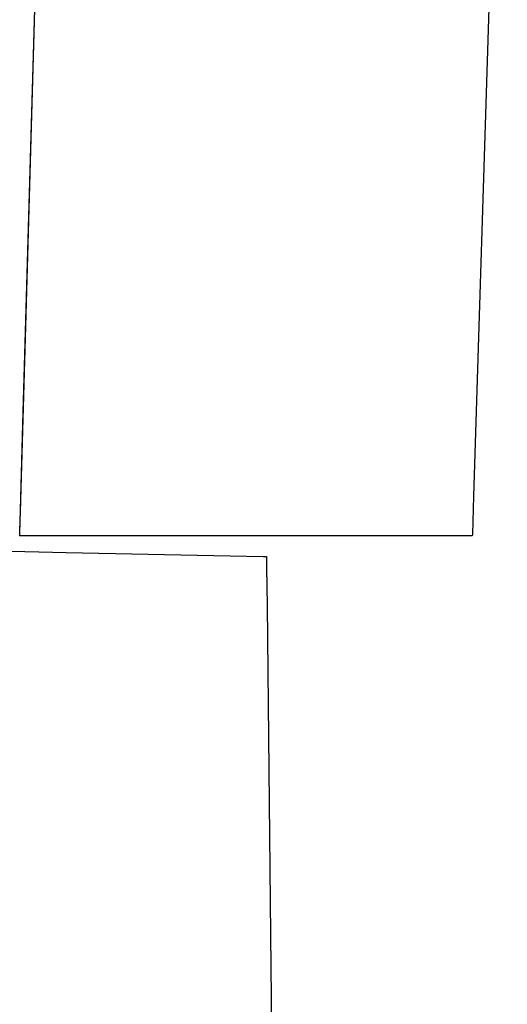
# Model space of a CAD drawing. Extents: x -3.57 to 3.57, y -2.08 to 2.06.
# Tile 217 of 219: x 3.17916 to 3.18866, y 0.67101 to 0.69019. Entities that reach past the tile are written whole.
import ezdxf

# ---------------------------------------------------------------- set-up
doc = ezdxf.new("R2010")
doc.units = 0

msp = doc.modelspace()

# ---------------------------------------------------------------- linework, layer by layer
at = {"layer": 'Layer 1', "color": 7, "linetype": 'CONTINUOUS'}
for p, q in [((3.17923, 0.682544), (3.179965, 0.708173)), ((3.179279, 0.684222), (3.179965, 0.708173)), ((3.179279, 0.684223), (3.179965, 0.708173)), ((3.188659, 0.70203), (3.188001, 0.680909)), ((3.179175, 0.680604), (3.179279, 0.684223)), ((3.179175, 0.680604), (3.179279, 0.684222)), ((3.179169, 0.680402), (3.17923, 0.682544)), ((3.188001, 0.680909), (3.187978, 0.680171)), ((3.179164, 0.680239), (3.179175, 0.680604)), ((3.179164, 0.680239), (3.179175, 0.680604)), ((3.179163, 0.680193), (3.179169, 0.680402)), ((3.179162, 0.680153), (3.179164, 0.680239)), ((3.179162, 0.680153), (3.179164, 0.680239)), ((3.168915, 0.680047), (3.180064, 0.679814)), ((3.179161, 0.680136), (3.179162, 0.680153)), ((3.179161, 0.680136), (3.179162, 0.680153)), ((3.179161, 0.680135), (3.179162, 0.680145)), ((3.179193, 0.680134), (3.179161, 0.680134)), ((3.179162, 0.680145), (3.179163, 0.680193)), ((3.179428, 0.680134), (3.179193, 0.680134)), ((3.186691, 0.680134), (3.179428, 0.680134)), ((3.187829, 0.680134), (3.186691, 0.680134)), ((3.187943, 0.680134), (3.187829, 0.680134)), ((3.18797, 0.680134), (3.187943, 0.680134)), ((3.187976, 0.680134), (3.18797, 0.680134)), ((3.187978, 0.680171), (3.187976, 0.680134)), ((3.187976, 0.680134), (3.187976, 0.680134)), ((3.187976, 0.680134), (3.187976, 0.680134)), ((3.187976, 0.680134), (3.187976, 0.680134)), ((3.187976, 0.680134), (3.187976, 0.680134)), ((3.187976, 0.680134), (3.187976, 0.680134)), ((3.187976, 0.680134), (3.187976, 0.680134)), ((3.187976, 0.680134), (3.187976, 0.680134)), ((3.187976, 0.680134), (3.187976, 0.680134)), ((3.187976, 0.680134), (3.187976, 0.680134)), ((3.187976, 0.680134), (3.187976, 0.680134)), ((3.180064, 0.679814), (3.183577, 0.67974)), ((3.183577, 0.67974), (3.183905, 0.679734)), ((3.183905, 0.679734), (3.183965, 0.679732)), ((3.183965, 0.679732), (3.183968, 0.679732)), ((3.183968, 0.679732), (3.183969, 0.679732)), ((3.183969, 0.679732), (3.183969, 0.679732)), ((3.183969, 0.679732), (3.183969, 0.679732)), ((3.183969, 0.679732), (3.183969, 0.679732)), ((3.183969, 0.679732), (3.183969, 0.679732)), ((3.183969, 0.679732), (3.183969, 0.679732)), ((3.183969, 0.679732), (3.183969, 0.679732)), ((3.183969, 0.679732), (3.183969, 0.679731)), ((3.183969, 0.679731), (3.183969, 0.679728)), ((3.183969, 0.679728), (3.183969, 0.679692)), ((3.183969, 0.679692), (3.183971, 0.679518)), ((3.183971, 0.679518), (3.183979, 0.67878)), ((3.183979, 0.67878), (3.184056, 0.671738)), ((3.184056, 0.671738), (3.184289, 0.650366))]:
    msp.add_line(p, q, dxfattribs=at)

doc.saveas('drawing.dxf')
